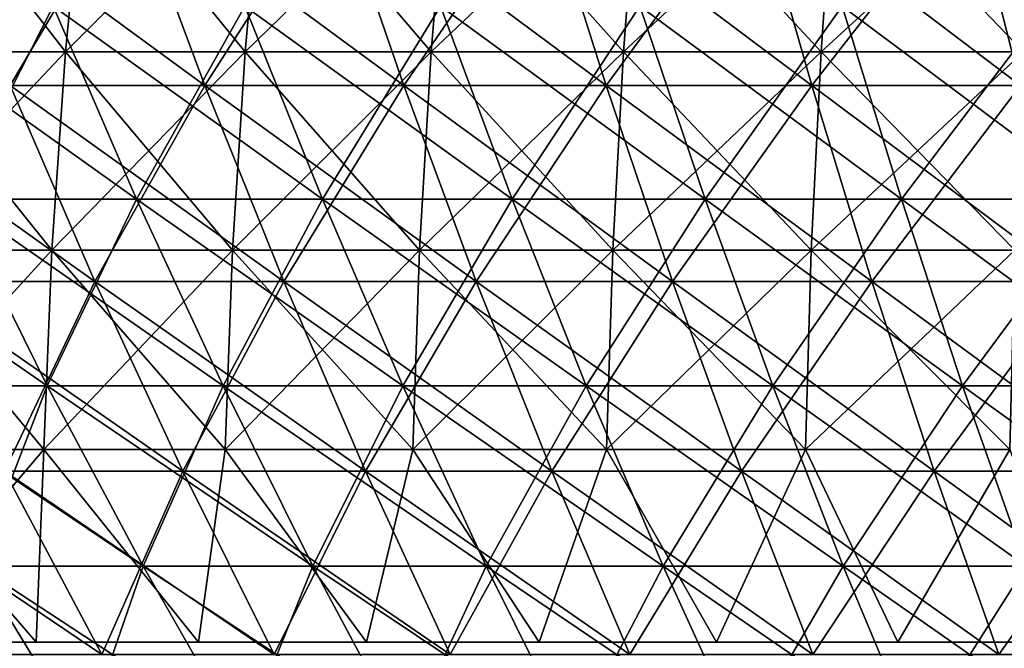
# Model space of a CAD drawing. Header units: millimetres. Extents: x -125 to 125, y 3898 to 4025.
# Tile 90 of 256: x -46 to -30, y 3934 to 3945. Entities that reach past the tile are written whole.
import ezdxf

# ---------------------------------------------------------------- set-up
doc = ezdxf.new("R2010")
doc.units = ezdxf.units.MM
doc.header["$LTSCALE"] = 2.2935
for name, color, linetype in [('2', 7, 'CONTINUOUS'), ('3', 7, 'CONTINUOUS'), ('4', 7, 'CONTINUOUS'), ('5', 7, 'CONTINUOUS'), ('6', 7, 'CONTINUOUS'), ('7', 7, 'CONTINUOUS')]:
    doc.layers.add(name, color=color, linetype=linetype)

msp = doc.modelspace()

# ---------------------------------------------------------------- linework, layer by layer
at = {"layer": '2', "color": 36, "linetype": 'Continuous', "true_color": 0x833d1e}
for points in [[(-46.435, 3943.798, 82.916), (-43.144, 3943.798, 84.675), (-47.809, 3947.208, 85.368), (-46.435, 3943.798, 82.916)], [(-47.809, 3947.208, 85.368), (-43.144, 3943.798, 84.675), (-44.42, 3947.208, 87.18), (-47.809, 3947.208, 85.368)], [(-43.144, 3943.798, 84.675), (-39.786, 3943.798, 86.304), (-44.42, 3947.208, 87.18), (-43.144, 3943.798, 84.675)], [(-44.42, 3947.208, 87.18), (-39.786, 3943.798, 86.304), (-40.963, 3947.208, 88.856), (-44.42, 3947.208, 87.18)], [(-39.786, 3943.798, 86.304), (-36.368, 3943.798, 87.799), (-40.963, 3947.208, 88.856), (-39.786, 3943.798, 86.304)], [(-40.963, 3947.208, 88.856), (-36.368, 3943.798, 87.799), (-37.443, 3947.208, 90.396), (-40.963, 3947.208, 88.856)], [(-36.368, 3943.798, 87.799), (-32.893, 3943.798, 89.159), (-37.443, 3947.208, 90.396), (-36.368, 3943.798, 87.799)], [(-37.443, 3947.208, 90.396), (-32.893, 3943.798, 89.159), (-33.865, 3947.208, 91.796), (-37.443, 3947.208, 90.396)], [(-32.893, 3943.798, 89.159), (-29.367, 3943.798, 90.382), (-33.865, 3947.208, 91.796), (-32.893, 3943.798, 89.159)], [(-33.865, 3947.208, 91.796), (-29.367, 3943.798, 90.382), (-30.235, 3947.208, 93.055), (-33.865, 3947.208, 91.796)], [(-29.367, 3943.798, 90.382), (-25.796, 3943.798, 91.465), (-30.235, 3947.208, 93.055), (-29.367, 3943.798, 90.382)], [(-30.235, 3947.208, 93.055), (-25.796, 3943.798, 91.465), (-26.559, 3947.208, 94.17), (-30.235, 3947.208, 93.055)], [(-48.124, 3940.49, 78.531), (-45.004, 3940.49, 80.36), (-49.655, 3943.798, 81.029), (-48.124, 3940.49, 78.531)], [(-49.655, 3943.798, 81.029), (-45.004, 3940.49, 80.36), (-46.435, 3943.798, 82.916), (-49.655, 3943.798, 81.029)], [(-45.004, 3940.49, 80.36), (-41.814, 3940.49, 82.065), (-46.435, 3943.798, 82.916), (-45.004, 3940.49, 80.36)], [(-46.435, 3943.798, 82.916), (-41.814, 3940.49, 82.065), (-43.144, 3943.798, 84.675), (-46.435, 3943.798, 82.916)], [(-41.814, 3940.49, 82.065), (-38.56, 3940.49, 83.643), (-43.144, 3943.798, 84.675), (-41.814, 3940.49, 82.065)], [(-43.144, 3943.798, 84.675), (-38.56, 3940.49, 83.643), (-39.786, 3943.798, 86.304), (-43.144, 3943.798, 84.675)], [(-38.56, 3940.49, 83.643), (-35.246, 3940.49, 85.092), (-39.786, 3943.798, 86.304), (-38.56, 3940.49, 83.643)], [(-39.786, 3943.798, 86.304), (-35.246, 3940.49, 85.092), (-36.368, 3943.798, 87.799), (-39.786, 3943.798, 86.304)], [(-35.246, 3940.49, 85.092), (-31.879, 3940.49, 86.41), (-36.368, 3943.798, 87.799), (-35.246, 3940.49, 85.092)], [(-36.368, 3943.798, 87.799), (-31.879, 3940.49, 86.41), (-32.893, 3943.798, 89.159), (-36.368, 3943.798, 87.799)], [(-31.879, 3940.49, 86.41), (-28.461, 3940.49, 87.595), (-32.893, 3943.798, 89.159), (-31.879, 3940.49, 86.41)], [(-32.893, 3943.798, 89.159), (-28.461, 3940.49, 87.595), (-29.367, 3943.798, 90.382), (-32.893, 3943.798, 89.159)], [(-46.533, 3937.287, 75.935), (-43.516, 3937.287, 77.703), (-48.124, 3940.49, 78.531), (-46.533, 3937.287, 75.935)], [(-48.124, 3940.49, 78.531), (-43.516, 3937.287, 77.703), (-45.004, 3940.49, 80.36), (-48.124, 3940.49, 78.531)], [(-43.516, 3937.287, 77.703), (-40.432, 3937.287, 79.352), (-45.004, 3940.49, 80.36), (-43.516, 3937.287, 77.703)], [(-45.004, 3940.49, 80.36), (-40.432, 3937.287, 79.352), (-41.814, 3940.49, 82.065), (-45.004, 3940.49, 80.36)], [(-40.432, 3937.287, 79.352), (-37.285, 3937.287, 80.878), (-41.814, 3940.49, 82.065), (-40.432, 3937.287, 79.352)], [(-41.814, 3940.49, 82.065), (-37.285, 3937.287, 80.878), (-38.56, 3940.49, 83.643), (-41.814, 3940.49, 82.065)], [(-37.285, 3937.287, 80.878), (-34.081, 3937.287, 82.279), (-38.56, 3940.49, 83.643), (-37.285, 3937.287, 80.878)], [(-38.56, 3940.49, 83.643), (-34.081, 3937.287, 82.279), (-35.246, 3940.49, 85.092), (-38.56, 3940.49, 83.643)], [(-34.081, 3937.287, 82.279), (-30.825, 3937.287, 83.554), (-35.246, 3940.49, 85.092), (-34.081, 3937.287, 82.279)], [(-35.246, 3940.49, 85.092), (-30.825, 3937.287, 83.554), (-31.879, 3940.49, 86.41), (-35.246, 3940.49, 85.092)], [(-30.825, 3937.287, 83.554), (-27.521, 3937.287, 84.7), (-31.879, 3940.49, 86.41), (-30.825, 3937.287, 83.554)], [(-31.879, 3940.49, 86.41), (-27.521, 3937.287, 84.7), (-28.461, 3940.49, 87.595), (-31.879, 3940.49, 86.41)], [(-47.725, 3934.194, 71.425), (-44.884, 3934.194, 73.244), (-49.478, 3937.287, 74.049), (-47.725, 3934.194, 71.425)], [(-49.478, 3937.287, 74.049), (-44.884, 3934.194, 73.244), (-46.533, 3937.287, 75.935), (-49.478, 3937.287, 74.049)], [(-44.884, 3934.194, 73.244), (-41.974, 3934.194, 74.949), (-46.533, 3937.287, 75.935), (-44.884, 3934.194, 73.244)], [(-46.533, 3937.287, 75.935), (-41.974, 3934.194, 74.949), (-43.516, 3937.287, 77.703), (-46.533, 3937.287, 75.935)], [(-41.974, 3934.194, 74.949), (-38.999, 3934.194, 76.539), (-43.516, 3937.287, 77.703), (-41.974, 3934.194, 74.949)], [(-43.516, 3937.287, 77.703), (-38.999, 3934.194, 76.539), (-40.432, 3937.287, 79.352), (-43.516, 3937.287, 77.703)], [(-38.999, 3934.194, 76.539), (-35.964, 3934.194, 78.012), (-40.432, 3937.287, 79.352), (-38.999, 3934.194, 76.539)], [(-40.432, 3937.287, 79.352), (-35.964, 3934.194, 78.012), (-37.285, 3937.287, 80.878), (-40.432, 3937.287, 79.352)], [(-35.964, 3934.194, 78.012), (-32.873, 3934.194, 79.363), (-37.285, 3937.287, 80.878), (-35.964, 3934.194, 78.012)], [(-37.285, 3937.287, 80.878), (-32.873, 3934.194, 79.363), (-34.081, 3937.287, 82.279), (-37.285, 3937.287, 80.878)], [(-32.873, 3934.194, 79.363), (-29.732, 3934.194, 80.593), (-34.081, 3937.287, 82.279), (-32.873, 3934.194, 79.363)], [(-34.081, 3937.287, 82.279), (-29.732, 3934.194, 80.593), (-30.825, 3937.287, 83.554), (-34.081, 3937.287, 82.279)], [(-29.732, 3934.194, 80.593), (-26.545, 3934.194, 81.698), (-30.825, 3937.287, 83.554), (-29.732, 3934.194, 80.593)], [(-30.825, 3937.287, 83.554), (-26.545, 3934.194, 81.698), (-27.521, 3937.287, 84.7), (-30.825, 3937.287, 83.554)]]:
    msp.add_3dface(points, dxfattribs=at)
at = {"layer": '3', "color": 36, "linetype": 'Continuous', "true_color": 0x833d1e}
for points in [[(-44.42, 3947.208, -87.18), (-46.435, 3943.798, -82.916), (-47.809, 3947.208, -85.368), (-44.42, 3947.208, -87.18)], [(-43.144, 3943.798, -84.675), (-46.435, 3943.798, -82.916), (-44.42, 3947.208, -87.18), (-43.144, 3943.798, -84.675)], [(-40.963, 3947.208, -88.856), (-43.144, 3943.798, -84.675), (-44.42, 3947.208, -87.18), (-40.963, 3947.208, -88.856)], [(-39.786, 3943.798, -86.304), (-43.144, 3943.798, -84.675), (-40.963, 3947.208, -88.856), (-39.786, 3943.798, -86.304)], [(-37.443, 3947.208, -90.396), (-39.786, 3943.798, -86.304), (-40.963, 3947.208, -88.856), (-37.443, 3947.208, -90.396)], [(-36.368, 3943.798, -87.799), (-39.786, 3943.798, -86.304), (-37.443, 3947.208, -90.396), (-36.368, 3943.798, -87.799)], [(-33.865, 3947.208, -91.796), (-36.368, 3943.798, -87.799), (-37.443, 3947.208, -90.396), (-33.865, 3947.208, -91.796)], [(-32.893, 3943.798, -89.159), (-36.368, 3943.798, -87.799), (-33.865, 3947.208, -91.796), (-32.893, 3943.798, -89.159)], [(-30.235, 3947.208, -93.055), (-32.893, 3943.798, -89.159), (-33.865, 3947.208, -91.796), (-30.235, 3947.208, -93.055)], [(-29.367, 3943.798, -90.382), (-32.893, 3943.798, -89.159), (-30.235, 3947.208, -93.055), (-29.367, 3943.798, -90.382)], [(-26.559, 3947.208, -94.17), (-29.367, 3943.798, -90.382), (-30.235, 3947.208, -93.055), (-26.559, 3947.208, -94.17)], [(-45.004, 3940.49, -80.36), (-48.124, 3940.49, -78.531), (-46.435, 3943.798, -82.916), (-45.004, 3940.49, -80.36)], [(-43.144, 3943.798, -84.675), (-45.004, 3940.49, -80.36), (-46.435, 3943.798, -82.916), (-43.144, 3943.798, -84.675)], [(-41.814, 3940.49, -82.065), (-45.004, 3940.49, -80.36), (-43.144, 3943.798, -84.675), (-41.814, 3940.49, -82.065)], [(-39.786, 3943.798, -86.304), (-41.814, 3940.49, -82.065), (-43.144, 3943.798, -84.675), (-39.786, 3943.798, -86.304)], [(-38.56, 3940.49, -83.643), (-41.814, 3940.49, -82.065), (-39.786, 3943.798, -86.304), (-38.56, 3940.49, -83.643)], [(-36.368, 3943.798, -87.799), (-38.56, 3940.49, -83.643), (-39.786, 3943.798, -86.304), (-36.368, 3943.798, -87.799)], [(-35.246, 3940.49, -85.092), (-38.56, 3940.49, -83.643), (-36.368, 3943.798, -87.799), (-35.246, 3940.49, -85.092)], [(-32.893, 3943.798, -89.159), (-35.246, 3940.49, -85.092), (-36.368, 3943.798, -87.799), (-32.893, 3943.798, -89.159)], [(-31.879, 3940.49, -86.41), (-35.246, 3940.49, -85.092), (-32.893, 3943.798, -89.159), (-31.879, 3940.49, -86.41)], [(-29.367, 3943.798, -90.382), (-31.879, 3940.49, -86.41), (-32.893, 3943.798, -89.159), (-29.367, 3943.798, -90.382)], [(-28.461, 3940.49, -87.595), (-31.879, 3940.49, -86.41), (-29.367, 3943.798, -90.382), (-28.461, 3940.49, -87.595)], [(-45.004, 3940.49, -80.36), (-46.533, 3937.287, -75.935), (-48.124, 3940.49, -78.531), (-45.004, 3940.49, -80.36)], [(-43.516, 3937.287, -77.703), (-46.533, 3937.287, -75.935), (-45.004, 3940.49, -80.36), (-43.516, 3937.287, -77.703)], [(-41.814, 3940.49, -82.065), (-43.516, 3937.287, -77.703), (-45.004, 3940.49, -80.36), (-41.814, 3940.49, -82.065)], [(-40.432, 3937.287, -79.352), (-43.516, 3937.287, -77.703), (-41.814, 3940.49, -82.065), (-40.432, 3937.287, -79.352)], [(-38.56, 3940.49, -83.643), (-40.432, 3937.287, -79.352), (-41.814, 3940.49, -82.065), (-38.56, 3940.49, -83.643)], [(-37.285, 3937.287, -80.878), (-40.432, 3937.287, -79.352), (-38.56, 3940.49, -83.643), (-37.285, 3937.287, -80.878)], [(-35.246, 3940.49, -85.092), (-37.285, 3937.287, -80.878), (-38.56, 3940.49, -83.643), (-35.246, 3940.49, -85.092)], [(-34.081, 3937.287, -82.279), (-37.285, 3937.287, -80.878), (-35.246, 3940.49, -85.092), (-34.081, 3937.287, -82.279)], [(-31.879, 3940.49, -86.41), (-34.081, 3937.287, -82.279), (-35.246, 3940.49, -85.092), (-31.879, 3940.49, -86.41)], [(-30.825, 3937.287, -83.554), (-34.081, 3937.287, -82.279), (-31.879, 3940.49, -86.41), (-30.825, 3937.287, -83.554)], [(-28.461, 3940.49, -87.595), (-30.825, 3937.287, -83.554), (-31.879, 3940.49, -86.41), (-28.461, 3940.49, -87.595)], [(-27.521, 3937.287, -84.7), (-30.825, 3937.287, -83.554), (-28.461, 3940.49, -87.595), (-27.521, 3937.287, -84.7)], [(-44.884, 3934.194, -73.244), (-47.725, 3934.194, -71.425), (-46.533, 3937.287, -75.935), (-44.884, 3934.194, -73.244)], [(-43.516, 3937.287, -77.703), (-44.884, 3934.194, -73.244), (-46.533, 3937.287, -75.935), (-43.516, 3937.287, -77.703)], [(-41.974, 3934.194, -74.949), (-44.884, 3934.194, -73.244), (-43.516, 3937.287, -77.703), (-41.974, 3934.194, -74.949)], [(-40.432, 3937.287, -79.352), (-41.974, 3934.194, -74.949), (-43.516, 3937.287, -77.703), (-40.432, 3937.287, -79.352)], [(-38.999, 3934.194, -76.539), (-41.974, 3934.194, -74.949), (-40.432, 3937.287, -79.352), (-38.999, 3934.194, -76.539)], [(-37.285, 3937.287, -80.878), (-38.999, 3934.194, -76.539), (-40.432, 3937.287, -79.352), (-37.285, 3937.287, -80.878)], [(-35.964, 3934.194, -78.012), (-38.999, 3934.194, -76.539), (-37.285, 3937.287, -80.878), (-35.964, 3934.194, -78.012)], [(-34.081, 3937.287, -82.279), (-35.964, 3934.194, -78.012), (-37.285, 3937.287, -80.878), (-34.081, 3937.287, -82.279)], [(-32.873, 3934.194, -79.363), (-35.964, 3934.194, -78.012), (-34.081, 3937.287, -82.279), (-32.873, 3934.194, -79.363)], [(-30.825, 3937.287, -83.554), (-32.873, 3934.194, -79.363), (-34.081, 3937.287, -82.279), (-30.825, 3937.287, -83.554)], [(-29.732, 3934.194, -80.593), (-32.873, 3934.194, -79.363), (-30.825, 3937.287, -83.554), (-29.732, 3934.194, -80.593)], [(-27.521, 3937.287, -84.7), (-29.732, 3934.194, -80.593), (-30.825, 3937.287, -83.554), (-27.521, 3937.287, -84.7)], [(-26.545, 3934.194, -81.698), (-29.732, 3934.194, -80.593), (-27.521, 3937.287, -84.7), (-26.545, 3934.194, -81.698)]]:
    msp.add_3dface(points, dxfattribs=at)
at = {"layer": '4', "color": 36, "linetype": 'Continuous', "true_color": 0x833d1e}
for points in [[(-47.372, 3941.879, -77.304), (-44.3, 3941.879, -79.104), (-48.877, 3945.134, -79.759), (-47.372, 3941.879, -77.304)], [(-48.877, 3945.134, -79.759), (-44.3, 3941.879, -79.104), (-45.708, 3945.134, -81.617), (-48.877, 3945.134, -79.759)], [(-44.3, 3941.879, -79.104), (-41.161, 3941.879, -80.782), (-45.708, 3945.134, -81.617), (-44.3, 3941.879, -79.104)], [(-45.708, 3945.134, -81.617), (-41.161, 3941.879, -80.782), (-42.468, 3945.134, -83.348), (-45.708, 3945.134, -81.617)], [(-41.161, 3941.879, -80.782), (-37.957, 3941.879, -82.336), (-42.468, 3945.134, -83.348), (-41.161, 3941.879, -80.782)], [(-42.468, 3945.134, -83.348), (-37.957, 3941.879, -82.336), (-39.163, 3945.134, -84.951), (-42.468, 3945.134, -83.348)], [(-37.957, 3941.879, -82.336), (-34.696, 3941.879, -83.763), (-39.163, 3945.134, -84.951), (-37.957, 3941.879, -82.336)], [(-39.163, 3945.134, -84.951), (-34.696, 3941.879, -83.763), (-35.798, 3945.134, -86.423), (-39.163, 3945.134, -84.951)], [(-34.696, 3941.879, -83.763), (-31.38, 3941.879, -85.06), (-35.798, 3945.134, -86.423), (-34.696, 3941.879, -83.763)], [(-35.798, 3945.134, -86.423), (-31.38, 3941.879, -85.06), (-32.377, 3945.134, -87.762), (-35.798, 3945.134, -86.423)], [(-31.38, 3941.879, -85.06), (-28.017, 3941.879, -86.227), (-32.377, 3945.134, -87.762), (-31.38, 3941.879, -85.06)], [(-32.377, 3945.134, -87.762), (-28.017, 3941.879, -86.227), (-28.907, 3945.134, -88.966), (-32.377, 3945.134, -87.762)], [(-48.707, 3938.728, -72.896), (-45.808, 3938.728, -74.752), (-50.37, 3941.879, -75.384), (-48.707, 3938.728, -72.896)], [(-50.37, 3941.879, -75.384), (-45.808, 3938.728, -74.752), (-47.372, 3941.879, -77.304), (-50.37, 3941.879, -75.384)], [(-45.808, 3938.728, -74.752), (-42.838, 3938.728, -76.492), (-47.372, 3941.879, -77.304), (-45.808, 3938.728, -74.752)], [(-47.372, 3941.879, -77.304), (-42.838, 3938.728, -76.492), (-44.3, 3941.879, -79.104), (-47.372, 3941.879, -77.304)], [(-42.838, 3938.728, -76.492), (-39.802, 3938.728, -78.115), (-44.3, 3941.879, -79.104), (-42.838, 3938.728, -76.492)], [(-44.3, 3941.879, -79.104), (-39.802, 3938.728, -78.115), (-41.161, 3941.879, -80.782), (-44.3, 3941.879, -79.104)], [(-39.802, 3938.728, -78.115), (-36.704, 3938.728, -79.618), (-41.161, 3941.879, -80.782), (-39.802, 3938.728, -78.115)], [(-41.161, 3941.879, -80.782), (-36.704, 3938.728, -79.618), (-37.957, 3941.879, -82.336), (-41.161, 3941.879, -80.782)], [(-36.704, 3938.728, -79.618), (-33.55, 3938.728, -80.997), (-37.957, 3941.879, -82.336), (-36.704, 3938.728, -79.618)], [(-37.957, 3941.879, -82.336), (-33.55, 3938.728, -80.997), (-34.696, 3941.879, -83.763), (-37.957, 3941.879, -82.336)], [(-33.55, 3938.728, -80.997), (-30.344, 3938.728, -82.252), (-34.696, 3941.879, -83.763), (-33.55, 3938.728, -80.997)], [(-34.696, 3941.879, -83.763), (-30.344, 3938.728, -82.252), (-31.38, 3941.879, -85.06), (-34.696, 3941.879, -83.763)], [(-30.344, 3938.728, -82.252), (-27.092, 3938.728, -83.38), (-31.38, 3941.879, -85.06), (-30.344, 3938.728, -82.252)], [(-31.38, 3941.879, -85.06), (-27.092, 3938.728, -83.38), (-28.017, 3941.879, -86.227), (-31.38, 3941.879, -85.06)], [(-46.984, 3935.685, -70.316), (-44.187, 3935.685, -72.106), (-48.707, 3938.728, -72.896), (-46.984, 3935.685, -70.316)], [(-48.707, 3938.728, -72.896), (-44.187, 3935.685, -72.106), (-45.808, 3938.728, -74.752), (-48.707, 3938.728, -72.896)], [(-44.187, 3935.685, -72.106), (-41.322, 3935.685, -73.786), (-45.808, 3938.728, -74.752), (-44.187, 3935.685, -72.106)], [(-45.808, 3938.728, -74.752), (-41.322, 3935.685, -73.786), (-42.838, 3938.728, -76.492), (-45.808, 3938.728, -74.752)], [(-41.322, 3935.685, -73.786), (-38.393, 3935.685, -75.351), (-42.838, 3938.728, -76.492), (-41.322, 3935.685, -73.786)], [(-42.838, 3938.728, -76.492), (-38.393, 3935.685, -75.351), (-39.802, 3938.728, -78.115), (-42.838, 3938.728, -76.492)], [(-38.393, 3935.685, -75.351), (-35.405, 3935.685, -76.8), (-39.802, 3938.728, -78.115), (-38.393, 3935.685, -75.351)], [(-39.802, 3938.728, -78.115), (-35.405, 3935.685, -76.8), (-36.704, 3938.728, -79.618), (-39.802, 3938.728, -78.115)], [(-35.405, 3935.685, -76.8), (-32.363, 3935.685, -78.131), (-36.704, 3938.728, -79.618), (-35.405, 3935.685, -76.8)], [(-36.704, 3938.728, -79.618), (-32.363, 3935.685, -78.131), (-33.55, 3938.728, -80.997), (-36.704, 3938.728, -79.618)], [(-32.363, 3935.685, -78.131), (-29.271, 3935.685, -79.341), (-33.55, 3938.728, -80.997), (-32.363, 3935.685, -78.131)], [(-33.55, 3938.728, -80.997), (-29.271, 3935.685, -79.341), (-30.344, 3938.728, -82.252), (-33.55, 3938.728, -80.997)], [(-29.271, 3935.685, -79.341), (-26.133, 3935.685, -80.429), (-30.344, 3938.728, -82.252), (-29.271, 3935.685, -79.341)], [(-30.344, 3938.728, -82.252), (-26.133, 3935.685, -80.429), (-27.092, 3938.728, -83.38), (-30.344, 3938.728, -82.252)], [(-47.822, 3932.753, -65.822), (-45.201, 3932.753, -67.648), (-49.708, 3935.685, -68.417), (-47.822, 3932.753, -65.822)], [(-49.708, 3935.685, -68.417), (-45.201, 3932.753, -67.648), (-46.984, 3935.685, -70.316), (-49.708, 3935.685, -68.417)], [(-45.201, 3932.753, -67.648), (-42.511, 3932.753, -69.371), (-46.984, 3935.685, -70.316), (-45.201, 3932.753, -67.648)], [(-46.984, 3935.685, -70.316), (-42.511, 3932.753, -69.371), (-44.187, 3935.685, -72.106), (-46.984, 3935.685, -70.316)], [(-42.511, 3932.753, -69.371), (-39.754, 3932.753, -70.986), (-44.187, 3935.685, -72.106), (-42.511, 3932.753, -69.371)], [(-44.187, 3935.685, -72.106), (-39.754, 3932.753, -70.986), (-41.322, 3935.685, -73.786), (-44.187, 3935.685, -72.106)], [(-39.754, 3932.753, -70.986), (-36.937, 3932.753, -72.492), (-41.322, 3935.685, -73.786), (-39.754, 3932.753, -70.986)], [(-41.322, 3935.685, -73.786), (-36.937, 3932.753, -72.492), (-38.393, 3935.685, -75.351), (-41.322, 3935.685, -73.786)], [(-36.937, 3932.753, -72.492), (-34.062, 3932.753, -73.887), (-38.393, 3935.685, -75.351), (-36.937, 3932.753, -72.492)], [(-38.393, 3935.685, -75.351), (-34.062, 3932.753, -73.887), (-35.405, 3935.685, -76.8), (-38.393, 3935.685, -75.351)], [(-34.062, 3932.753, -73.887), (-31.135, 3932.753, -75.167), (-35.405, 3935.685, -76.8), (-34.062, 3932.753, -73.887)], [(-35.405, 3935.685, -76.8), (-31.135, 3932.753, -75.167), (-32.363, 3935.685, -78.131), (-35.405, 3935.685, -76.8)], [(-31.135, 3932.753, -75.167), (-28.16, 3932.753, -76.331), (-32.363, 3935.685, -78.131), (-31.135, 3932.753, -75.167)], [(-32.363, 3935.685, -78.131), (-28.16, 3932.753, -76.331), (-29.271, 3935.685, -79.341), (-32.363, 3935.685, -78.131)]]:
    msp.add_3dface(points, dxfattribs=at)
at = {"layer": '5', "color": 36, "linetype": 'Continuous', "true_color": 0x833d1e}
for points in [[(-45.708, 3945.134, 81.617), (-47.372, 3941.879, 77.304), (-48.877, 3945.134, 79.759), (-45.708, 3945.134, 81.617)], [(-44.3, 3941.879, 79.104), (-47.372, 3941.879, 77.304), (-45.708, 3945.134, 81.617), (-44.3, 3941.879, 79.104)], [(-42.468, 3945.134, 83.348), (-44.3, 3941.879, 79.104), (-45.708, 3945.134, 81.617), (-42.468, 3945.134, 83.348)], [(-41.161, 3941.879, 80.782), (-44.3, 3941.879, 79.104), (-42.468, 3945.134, 83.348), (-41.161, 3941.879, 80.782)], [(-39.163, 3945.134, 84.951), (-41.161, 3941.879, 80.782), (-42.468, 3945.134, 83.348), (-39.163, 3945.134, 84.951)], [(-37.957, 3941.879, 82.336), (-41.161, 3941.879, 80.782), (-39.163, 3945.134, 84.951), (-37.957, 3941.879, 82.336)], [(-35.798, 3945.134, 86.423), (-37.957, 3941.879, 82.336), (-39.163, 3945.134, 84.951), (-35.798, 3945.134, 86.423)], [(-34.696, 3941.879, 83.763), (-37.957, 3941.879, 82.336), (-35.798, 3945.134, 86.423), (-34.696, 3941.879, 83.763)], [(-32.377, 3945.134, 87.762), (-34.696, 3941.879, 83.763), (-35.798, 3945.134, 86.423), (-32.377, 3945.134, 87.762)], [(-31.38, 3941.879, 85.06), (-34.696, 3941.879, 83.763), (-32.377, 3945.134, 87.762), (-31.38, 3941.879, 85.06)], [(-28.907, 3945.134, 88.966), (-31.38, 3941.879, 85.06), (-32.377, 3945.134, 87.762), (-28.907, 3945.134, 88.966)], [(-28.017, 3941.879, 86.227), (-31.38, 3941.879, 85.06), (-28.907, 3945.134, 88.966), (-28.017, 3941.879, 86.227)], [(-45.808, 3938.728, 74.752), (-48.707, 3938.728, 72.896), (-47.372, 3941.879, 77.304), (-45.808, 3938.728, 74.752)], [(-44.3, 3941.879, 79.104), (-45.808, 3938.728, 74.752), (-47.372, 3941.879, 77.304), (-44.3, 3941.879, 79.104)], [(-42.838, 3938.728, 76.492), (-45.808, 3938.728, 74.752), (-44.3, 3941.879, 79.104), (-42.838, 3938.728, 76.492)], [(-41.161, 3941.879, 80.782), (-42.838, 3938.728, 76.492), (-44.3, 3941.879, 79.104), (-41.161, 3941.879, 80.782)], [(-39.802, 3938.728, 78.115), (-42.838, 3938.728, 76.492), (-41.161, 3941.879, 80.782), (-39.802, 3938.728, 78.115)], [(-37.957, 3941.879, 82.336), (-39.802, 3938.728, 78.115), (-41.161, 3941.879, 80.782), (-37.957, 3941.879, 82.336)], [(-36.704, 3938.728, 79.618), (-39.802, 3938.728, 78.115), (-37.957, 3941.879, 82.336), (-36.704, 3938.728, 79.618)], [(-34.696, 3941.879, 83.763), (-36.704, 3938.728, 79.618), (-37.957, 3941.879, 82.336), (-34.696, 3941.879, 83.763)], [(-33.55, 3938.728, 80.997), (-36.704, 3938.728, 79.618), (-34.696, 3941.879, 83.763), (-33.55, 3938.728, 80.997)], [(-31.38, 3941.879, 85.06), (-33.55, 3938.728, 80.997), (-34.696, 3941.879, 83.763), (-31.38, 3941.879, 85.06)], [(-30.344, 3938.728, 82.252), (-33.55, 3938.728, 80.997), (-31.38, 3941.879, 85.06), (-30.344, 3938.728, 82.252)], [(-28.017, 3941.879, 86.227), (-30.344, 3938.728, 82.252), (-31.38, 3941.879, 85.06), (-28.017, 3941.879, 86.227)], [(-27.092, 3938.728, 83.38), (-30.344, 3938.728, 82.252), (-28.017, 3941.879, 86.227), (-27.092, 3938.728, 83.38)], [(-45.808, 3938.728, 74.752), (-46.984, 3935.685, 70.316), (-48.707, 3938.728, 72.896), (-45.808, 3938.728, 74.752)], [(-44.187, 3935.685, 72.106), (-46.984, 3935.685, 70.316), (-45.808, 3938.728, 74.752), (-44.187, 3935.685, 72.106)], [(-42.838, 3938.728, 76.492), (-44.187, 3935.685, 72.106), (-45.808, 3938.728, 74.752), (-42.838, 3938.728, 76.492)], [(-41.322, 3935.685, 73.786), (-44.187, 3935.685, 72.106), (-42.838, 3938.728, 76.492), (-41.322, 3935.685, 73.786)], [(-39.802, 3938.728, 78.115), (-41.322, 3935.685, 73.786), (-42.838, 3938.728, 76.492), (-39.802, 3938.728, 78.115)], [(-38.393, 3935.685, 75.351), (-41.322, 3935.685, 73.786), (-39.802, 3938.728, 78.115), (-38.393, 3935.685, 75.351)], [(-36.704, 3938.728, 79.618), (-38.393, 3935.685, 75.351), (-39.802, 3938.728, 78.115), (-36.704, 3938.728, 79.618)], [(-35.405, 3935.685, 76.8), (-38.393, 3935.685, 75.351), (-36.704, 3938.728, 79.618), (-35.405, 3935.685, 76.8)], [(-33.55, 3938.728, 80.997), (-35.405, 3935.685, 76.8), (-36.704, 3938.728, 79.618), (-33.55, 3938.728, 80.997)], [(-32.363, 3935.685, 78.131), (-35.405, 3935.685, 76.8), (-33.55, 3938.728, 80.997), (-32.363, 3935.685, 78.131)], [(-30.344, 3938.728, 82.252), (-32.363, 3935.685, 78.131), (-33.55, 3938.728, 80.997), (-30.344, 3938.728, 82.252)], [(-29.271, 3935.685, 79.341), (-32.363, 3935.685, 78.131), (-30.344, 3938.728, 82.252), (-29.271, 3935.685, 79.341)], [(-27.092, 3938.728, 83.38), (-29.271, 3935.685, 79.341), (-30.344, 3938.728, 82.252), (-27.092, 3938.728, 83.38)], [(-45.201, 3932.753, 67.648), (-47.822, 3932.753, 65.822), (-46.984, 3935.685, 70.316), (-45.201, 3932.753, 67.648)], [(-44.187, 3935.685, 72.106), (-45.201, 3932.753, 67.648), (-46.984, 3935.685, 70.316), (-44.187, 3935.685, 72.106)], [(-42.511, 3932.753, 69.371), (-45.201, 3932.753, 67.648), (-44.187, 3935.685, 72.106), (-42.511, 3932.753, 69.371)], [(-41.322, 3935.685, 73.786), (-42.511, 3932.753, 69.371), (-44.187, 3935.685, 72.106), (-41.322, 3935.685, 73.786)], [(-39.754, 3932.753, 70.986), (-42.511, 3932.753, 69.371), (-41.322, 3935.685, 73.786), (-39.754, 3932.753, 70.986)], [(-38.393, 3935.685, 75.351), (-39.754, 3932.753, 70.986), (-41.322, 3935.685, 73.786), (-38.393, 3935.685, 75.351)], [(-36.937, 3932.753, 72.492), (-39.754, 3932.753, 70.986), (-38.393, 3935.685, 75.351), (-36.937, 3932.753, 72.492)], [(-35.405, 3935.685, 76.8), (-36.937, 3932.753, 72.492), (-38.393, 3935.685, 75.351), (-35.405, 3935.685, 76.8)], [(-34.062, 3932.753, 73.887), (-36.937, 3932.753, 72.492), (-35.405, 3935.685, 76.8), (-34.062, 3932.753, 73.887)], [(-32.363, 3935.685, 78.131), (-34.062, 3932.753, 73.887), (-35.405, 3935.685, 76.8), (-32.363, 3935.685, 78.131)], [(-31.135, 3932.753, 75.167), (-34.062, 3932.753, 73.887), (-32.363, 3935.685, 78.131), (-31.135, 3932.753, 75.167)], [(-29.271, 3935.685, 79.341), (-31.135, 3932.753, 75.167), (-32.363, 3935.685, 78.131), (-29.271, 3935.685, 79.341)], [(-28.16, 3932.753, 76.331), (-31.135, 3932.753, 75.167), (-29.271, 3935.685, 79.341), (-28.16, 3932.753, 76.331)]]:
    msp.add_3dface(points, dxfattribs=at)
at = {"layer": '6', "color": 7, "linetype": 'Continuous', "true_color": 0xe0f2ff}
for points in [[(-48.42, 3944.364, 56.402), (-45.501, 3944.364, 58.782), (-48.08, 3947.692, 56.006), (-48.42, 3944.364, 56.402)], [(-48.08, 3947.692, 56.006), (-45.501, 3944.364, 58.782), (-45.181, 3947.692, 58.369), (-48.08, 3947.692, 56.006)], [(-45.501, 3944.364, 58.782), (-42.465, 3944.364, 61.012), (-45.181, 3947.692, 58.369), (-45.501, 3944.364, 58.782)], [(-45.181, 3947.692, 58.369), (-42.465, 3944.364, 61.012), (-42.167, 3947.692, 60.583), (-45.181, 3947.692, 58.369)], [(-42.465, 3944.364, 61.012), (-39.321, 3944.364, 63.084), (-42.167, 3947.692, 60.583), (-42.465, 3944.364, 61.012)], [(-42.167, 3947.692, 60.583), (-39.321, 3944.364, 63.084), (-39.044, 3947.692, 62.641), (-42.167, 3947.692, 60.583)], [(-39.321, 3944.364, 63.084), (-36.075, 3944.364, 64.995), (-39.044, 3947.692, 62.641), (-39.321, 3944.364, 63.084)], [(-39.044, 3947.692, 62.641), (-36.075, 3944.364, 64.995), (-35.821, 3947.692, 64.538), (-39.044, 3947.692, 62.641)], [(-36.075, 3944.364, 64.995), (-32.737, 3944.364, 66.738), (-35.821, 3947.692, 64.538), (-36.075, 3944.364, 64.995)], [(-35.821, 3947.692, 64.538), (-32.737, 3944.364, 66.738), (-32.507, 3947.692, 66.269), (-35.821, 3947.692, 64.538)], [(-32.737, 3944.364, 66.738), (-29.315, 3944.364, 68.311), (-32.507, 3947.692, 66.269), (-32.737, 3944.364, 66.738)], [(-32.507, 3947.692, 66.269), (-29.315, 3944.364, 68.311), (-29.108, 3947.692, 67.831), (-32.507, 3947.692, 66.269)], [(-48.663, 3941.016, 56.685), (-45.729, 3941.016, 59.077), (-48.42, 3944.364, 56.402), (-48.663, 3941.016, 56.685)], [(-48.42, 3944.364, 56.402), (-45.729, 3941.016, 59.077), (-45.501, 3944.364, 58.782), (-48.42, 3944.364, 56.402)], [(-45.729, 3941.016, 59.077), (-42.678, 3941.016, 61.317), (-45.501, 3944.364, 58.782), (-45.729, 3941.016, 59.077)], [(-45.501, 3944.364, 58.782), (-42.678, 3941.016, 61.317), (-42.465, 3944.364, 61.012), (-45.501, 3944.364, 58.782)], [(-42.678, 3941.016, 61.317), (-39.518, 3941.016, 63.4), (-42.465, 3944.364, 61.012), (-42.678, 3941.016, 61.317)], [(-42.465, 3944.364, 61.012), (-39.518, 3941.016, 63.4), (-39.321, 3944.364, 63.084), (-42.465, 3944.364, 61.012)], [(-39.518, 3941.016, 63.4), (-36.256, 3941.016, 65.32), (-39.321, 3944.364, 63.084), (-39.518, 3941.016, 63.4)], [(-39.321, 3944.364, 63.084), (-36.256, 3941.016, 65.32), (-36.075, 3944.364, 64.995), (-39.321, 3944.364, 63.084)], [(-36.256, 3941.016, 65.32), (-32.901, 3941.016, 67.073), (-36.075, 3944.364, 64.995), (-36.256, 3941.016, 65.32)], [(-36.075, 3944.364, 64.995), (-32.901, 3941.016, 67.073), (-32.737, 3944.364, 66.738), (-36.075, 3944.364, 64.995)], [(-32.901, 3941.016, 67.073), (-29.461, 3941.016, 68.653), (-32.737, 3944.364, 66.738), (-32.901, 3941.016, 67.073)], [(-32.737, 3944.364, 66.738), (-29.461, 3941.016, 68.653), (-29.315, 3944.364, 68.311), (-32.737, 3944.364, 66.738)], [(-48.807, 3937.654, 56.853), (-45.865, 3937.654, 59.252), (-48.663, 3941.016, 56.685), (-48.807, 3937.654, 56.853)], [(-48.663, 3941.016, 56.685), (-45.865, 3937.654, 59.252), (-45.729, 3941.016, 59.077), (-48.663, 3941.016, 56.685)], [(-45.865, 3937.654, 59.252), (-42.805, 3937.654, 61.499), (-45.729, 3941.016, 59.077), (-45.865, 3937.654, 59.252)], [(-45.729, 3941.016, 59.077), (-42.805, 3937.654, 61.499), (-42.678, 3941.016, 61.317), (-45.729, 3941.016, 59.077)], [(-42.805, 3937.654, 61.499), (-39.635, 3937.654, 63.588), (-42.678, 3941.016, 61.317), (-42.805, 3937.654, 61.499)], [(-42.678, 3941.016, 61.317), (-39.635, 3937.654, 63.588), (-39.518, 3941.016, 63.4), (-42.678, 3941.016, 61.317)], [(-39.635, 3937.654, 63.588), (-36.363, 3937.654, 65.514), (-39.518, 3941.016, 63.4), (-39.635, 3937.654, 63.588)], [(-39.518, 3941.016, 63.4), (-36.363, 3937.654, 65.514), (-36.256, 3941.016, 65.32), (-39.518, 3941.016, 63.4)], [(-36.363, 3937.654, 65.514), (-32.998, 3937.654, 67.272), (-36.256, 3941.016, 65.32), (-36.363, 3937.654, 65.514)], [(-36.256, 3941.016, 65.32), (-32.998, 3937.654, 67.272), (-32.901, 3941.016, 67.073), (-36.256, 3941.016, 65.32)], [(-32.998, 3937.654, 67.272), (-29.549, 3937.654, 68.857), (-32.901, 3941.016, 67.073), (-32.998, 3937.654, 67.272)], [(-32.901, 3941.016, 67.073), (-29.549, 3937.654, 68.857), (-29.461, 3941.016, 68.653), (-32.901, 3941.016, 67.073)], [(-48.644, 3934.4, 57.086), (-45.995, 3934.4, 59.241), (-48.807, 3937.654, 56.853), (-48.644, 3934.4, 57.086)], [(-48.807, 3937.654, 56.853), (-45.995, 3934.4, 59.241), (-45.865, 3937.654, 59.252), (-48.807, 3937.654, 56.853)], [(-45.995, 3934.4, 59.241), (-43.251, 3934.4, 61.273), (-45.865, 3937.654, 59.252), (-45.995, 3934.4, 59.241)], [(-45.865, 3937.654, 59.252), (-43.251, 3934.4, 61.273), (-42.805, 3937.654, 61.499), (-45.865, 3937.654, 59.252)], [(-43.251, 3934.4, 61.273), (-40.417, 3934.4, 63.178), (-42.805, 3937.654, 61.499), (-43.251, 3934.4, 61.273)], [(-42.805, 3937.654, 61.499), (-40.417, 3934.4, 63.178), (-39.635, 3937.654, 63.588), (-42.805, 3937.654, 61.499)], [(-40.417, 3934.4, 63.178), (-37.5, 3934.4, 64.952), (-39.635, 3937.654, 63.588), (-40.417, 3934.4, 63.178)], [(-39.635, 3937.654, 63.588), (-37.5, 3934.4, 64.952), (-36.363, 3937.654, 65.514), (-39.635, 3937.654, 63.588)], [(-37.5, 3934.4, 64.952), (-34.505, 3934.4, 66.591), (-36.363, 3937.654, 65.514), (-37.5, 3934.4, 64.952)], [(-36.363, 3937.654, 65.514), (-34.505, 3934.4, 66.591), (-32.998, 3937.654, 67.272), (-36.363, 3937.654, 65.514)], [(-34.505, 3934.4, 66.591), (-31.438, 3934.4, 68.093), (-32.998, 3937.654, 67.272), (-34.505, 3934.4, 66.591)], [(-32.998, 3937.654, 67.272), (-31.438, 3934.4, 68.093), (-29.549, 3937.654, 68.857), (-32.998, 3937.654, 67.272)], [(-31.438, 3934.4, 68.093), (-28.306, 3934.4, 69.453), (-29.549, 3937.654, 68.857), (-31.438, 3934.4, 68.093)]]:
    msp.add_3dface(points, dxfattribs=at)
at = {"layer": '7', "color": 7, "linetype": 'Continuous', "true_color": 0xe0f2ff}
for points in [[(-45.501, 3944.364, -58.782), (-48.42, 3944.364, -56.402), (-45.181, 3947.692, -58.369), (-45.501, 3944.364, -58.782)], [(-45.181, 3947.692, -58.369), (-48.42, 3944.364, -56.402), (-48.08, 3947.692, -56.006), (-45.181, 3947.692, -58.369)], [(-42.465, 3944.364, -61.012), (-45.501, 3944.364, -58.782), (-42.167, 3947.692, -60.583), (-42.465, 3944.364, -61.012)], [(-42.167, 3947.692, -60.583), (-45.501, 3944.364, -58.782), (-45.181, 3947.692, -58.369), (-42.167, 3947.692, -60.583)], [(-39.321, 3944.364, -63.084), (-42.465, 3944.364, -61.012), (-39.044, 3947.692, -62.641), (-39.321, 3944.364, -63.084)], [(-39.044, 3947.692, -62.641), (-42.465, 3944.364, -61.012), (-42.167, 3947.692, -60.583), (-39.044, 3947.692, -62.641)], [(-36.075, 3944.364, -64.995), (-39.321, 3944.364, -63.084), (-35.821, 3947.692, -64.538), (-36.075, 3944.364, -64.995)], [(-35.821, 3947.692, -64.538), (-39.321, 3944.364, -63.084), (-39.044, 3947.692, -62.641), (-35.821, 3947.692, -64.538)], [(-32.737, 3944.364, -66.738), (-36.075, 3944.364, -64.995), (-32.507, 3947.692, -66.269), (-32.737, 3944.364, -66.738)], [(-32.507, 3947.692, -66.269), (-36.075, 3944.364, -64.995), (-35.821, 3947.692, -64.538), (-32.507, 3947.692, -66.269)], [(-29.315, 3944.364, -68.311), (-32.737, 3944.364, -66.738), (-29.108, 3947.692, -67.831), (-29.315, 3944.364, -68.311)], [(-29.108, 3947.692, -67.831), (-32.737, 3944.364, -66.738), (-32.507, 3947.692, -66.269), (-29.108, 3947.692, -67.831)], [(-45.729, 3941.016, -59.077), (-48.663, 3941.016, -56.685), (-45.501, 3944.364, -58.782), (-45.729, 3941.016, -59.077)], [(-45.501, 3944.364, -58.782), (-48.663, 3941.016, -56.685), (-48.42, 3944.364, -56.402), (-45.501, 3944.364, -58.782)], [(-42.678, 3941.016, -61.317), (-45.729, 3941.016, -59.077), (-42.465, 3944.364, -61.012), (-42.678, 3941.016, -61.317)], [(-42.465, 3944.364, -61.012), (-45.729, 3941.016, -59.077), (-45.501, 3944.364, -58.782), (-42.465, 3944.364, -61.012)], [(-39.518, 3941.016, -63.4), (-42.678, 3941.016, -61.317), (-39.321, 3944.364, -63.084), (-39.518, 3941.016, -63.4)], [(-39.321, 3944.364, -63.084), (-42.678, 3941.016, -61.317), (-42.465, 3944.364, -61.012), (-39.321, 3944.364, -63.084)], [(-36.256, 3941.016, -65.32), (-39.518, 3941.016, -63.4), (-36.075, 3944.364, -64.995), (-36.256, 3941.016, -65.32)], [(-36.075, 3944.364, -64.995), (-39.518, 3941.016, -63.4), (-39.321, 3944.364, -63.084), (-36.075, 3944.364, -64.995)], [(-32.901, 3941.016, -67.073), (-36.256, 3941.016, -65.32), (-32.737, 3944.364, -66.738), (-32.901, 3941.016, -67.073)], [(-32.737, 3944.364, -66.738), (-36.256, 3941.016, -65.32), (-36.075, 3944.364, -64.995), (-32.737, 3944.364, -66.738)], [(-29.461, 3941.016, -68.653), (-32.901, 3941.016, -67.073), (-29.315, 3944.364, -68.311), (-29.461, 3941.016, -68.653)], [(-29.315, 3944.364, -68.311), (-32.901, 3941.016, -67.073), (-32.737, 3944.364, -66.738), (-29.315, 3944.364, -68.311)], [(-45.865, 3937.654, -59.252), (-48.807, 3937.654, -56.853), (-45.729, 3941.016, -59.077), (-45.865, 3937.654, -59.252)], [(-45.729, 3941.016, -59.077), (-48.807, 3937.654, -56.853), (-48.663, 3941.016, -56.685), (-45.729, 3941.016, -59.077)], [(-42.805, 3937.654, -61.499), (-45.865, 3937.654, -59.252), (-42.678, 3941.016, -61.317), (-42.805, 3937.654, -61.499)], [(-42.678, 3941.016, -61.317), (-45.865, 3937.654, -59.252), (-45.729, 3941.016, -59.077), (-42.678, 3941.016, -61.317)], [(-39.635, 3937.654, -63.588), (-42.805, 3937.654, -61.499), (-39.518, 3941.016, -63.4), (-39.635, 3937.654, -63.588)], [(-39.518, 3941.016, -63.4), (-42.805, 3937.654, -61.499), (-42.678, 3941.016, -61.317), (-39.518, 3941.016, -63.4)], [(-36.363, 3937.654, -65.514), (-39.635, 3937.654, -63.588), (-36.256, 3941.016, -65.32), (-36.363, 3937.654, -65.514)], [(-36.256, 3941.016, -65.32), (-39.635, 3937.654, -63.588), (-39.518, 3941.016, -63.4), (-36.256, 3941.016, -65.32)], [(-32.998, 3937.654, -67.272), (-36.363, 3937.654, -65.514), (-32.901, 3941.016, -67.073), (-32.998, 3937.654, -67.272)], [(-32.901, 3941.016, -67.073), (-36.363, 3937.654, -65.514), (-36.256, 3941.016, -65.32), (-32.901, 3941.016, -67.073)], [(-29.549, 3937.654, -68.857), (-32.998, 3937.654, -67.272), (-29.461, 3941.016, -68.653), (-29.549, 3937.654, -68.857)], [(-29.461, 3941.016, -68.653), (-32.998, 3937.654, -67.272), (-32.901, 3941.016, -67.073), (-29.461, 3941.016, -68.653)], [(-48.807, 3937.654, -56.853), (-45.865, 3937.654, -59.252), (-48.644, 3934.4, -57.086), (-48.807, 3937.654, -56.853)], [(-48.644, 3934.4, -57.086), (-45.865, 3937.654, -59.252), (-45.995, 3934.4, -59.241), (-48.644, 3934.4, -57.086)], [(-45.995, 3934.4, -59.241), (-45.865, 3937.654, -59.252), (-43.251, 3934.4, -61.273), (-45.995, 3934.4, -59.241)], [(-45.865, 3937.654, -59.252), (-42.805, 3937.654, -61.499), (-43.251, 3934.4, -61.273), (-45.865, 3937.654, -59.252)], [(-43.251, 3934.4, -61.273), (-42.805, 3937.654, -61.499), (-40.417, 3934.4, -63.178), (-43.251, 3934.4, -61.273)], [(-42.805, 3937.654, -61.499), (-39.635, 3937.654, -63.588), (-40.417, 3934.4, -63.178), (-42.805, 3937.654, -61.499)], [(-40.417, 3934.4, -63.178), (-39.635, 3937.654, -63.588), (-37.5, 3934.4, -64.952), (-40.417, 3934.4, -63.178)], [(-39.635, 3937.654, -63.588), (-36.363, 3937.654, -65.514), (-37.5, 3934.4, -64.952), (-39.635, 3937.654, -63.588)], [(-37.5, 3934.4, -64.952), (-36.363, 3937.654, -65.514), (-34.505, 3934.4, -66.591), (-37.5, 3934.4, -64.952)], [(-36.363, 3937.654, -65.514), (-32.998, 3937.654, -67.272), (-34.505, 3934.4, -66.591), (-36.363, 3937.654, -65.514)], [(-34.505, 3934.4, -66.591), (-32.998, 3937.654, -67.272), (-31.438, 3934.4, -68.093), (-34.505, 3934.4, -66.591)], [(-32.998, 3937.654, -67.272), (-29.549, 3937.654, -68.857), (-31.438, 3934.4, -68.093), (-32.998, 3937.654, -67.272)], [(-31.438, 3934.4, -68.093), (-29.549, 3937.654, -68.857), (-28.306, 3934.4, -69.453), (-31.438, 3934.4, -68.093)]]:
    msp.add_3dface(points, dxfattribs=at)

doc.saveas('drawing.dxf')
